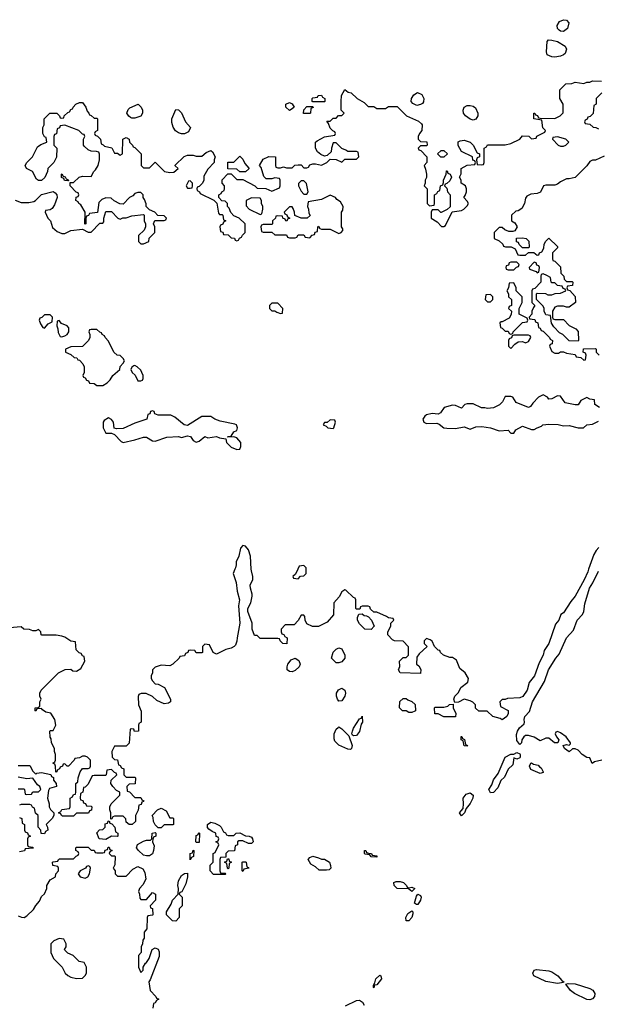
# Model space of a CAD drawing. Header units: inches. Extents: x 2769379 to 2883802, y 684208 to 828654.
# Tile 196 of 256: x 2812180 to 2816142, y 807015 to 813771. Entities that reach past the tile are written whole.
import ezdxf

# ---------------------------------------------------------------- set-up
doc = ezdxf.new("R2010")
doc.units = ezdxf.units.IN
doc.header["$MEASUREMENT"] = 0
doc.layers.add('C8810', color=7, linetype='Continuous')
doc.layers.add('C8811', color=7, linetype='Continuous')

msp = doc.modelspace()

# ---------------------------------------------------------------- linework, layer by layer
at = {"layer": 'C8810', "color": 2, "elevation": 2}
for points in [[(2813656.9, 810000), (2813644.7, 809970), (2813666, 809910), (2813670.7, 809850), (2813687.3, 809790), (2813681, 809750), (2813690.6, 809630), (2813670.8, 809530.8), (2813670, 809506), (2813659.8, 809480.2), (2813650.7, 809469.3), (2813630, 809459), (2813594, 809450), (2813530, 809418), (2813506, 809430), (2813482, 809482), (2813450, 809486), (2813434, 809470), (2813434, 809430), (2813430, 809426), (2813390, 809426), (2813382, 809442), (2813350, 809446), (2813338, 809442), (2813334, 809430), (2813318, 809422), (2813310, 809406), (2813278, 809402), (2813274, 809390), (2813231.6, 809348.4), (2813210, 809338), (2813150, 809342), (2813110, 809328), (2813092, 809310), (2813092, 809290), (2813082, 809270), (2813082, 809250), (2813090, 809234), (2813110, 809214), (2813130, 809212), (2813174, 809190), (2813214, 809110), (2813214, 809090), (2813199.6, 809080.4), (2813170, 809078), (2813120.2, 809100.2), (2813090, 809128), (2813047.3, 809147.3), (2813012.7, 809147.3), (2812998, 809142), (2812992.7, 809127.3), (2812994, 809070), (2813012.7, 809027.3), (2813014, 808950), (2812998, 808942), (2812994, 808930), (2812994, 808890), (2812968, 808888), (2812962, 808902), (2812950, 808906), (2812938, 808902), (2812930, 808806), (2812910, 808786), (2812830, 808786), (2812812, 808750), (2812814, 808710), (2812830, 808694), (2812852, 808692), (2812858, 808658), (2812870, 808654), (2812878, 808638), (2812894, 808630), (2812894, 808590), (2812910, 808574), (2812970, 808574), (2812974, 808570), (2812972.7, 808527.3), (2812930, 808526), (2812914, 808510), (2812918, 808478), (2812932.7, 808472.7), (2812970, 808434), (2813010, 808434), (2813018, 808418), (2813031.6, 808411.6), (2813030, 808406), (2813018, 808402), (2813012.7, 808387.3), (2812998, 808382), (2812991.6, 808348.4), (2812974, 808310), (2812974, 808270), (2812951.6, 808248.4), (2812930, 808248), (2812910, 808266), (2812907.3, 808287.3), (2812890, 808306), (2812830, 808306), (2812818, 808302), (2812812.7, 808287.3), (2812806, 808286), (2812806, 808330), (2812798, 808350), (2812798, 808370), (2812808, 808390), (2812866, 808450), (2812866, 808470), (2812843.1, 808483.1), (2812818, 808510), (2812806, 808530), (2812807.3, 808552.7), (2812846, 808590), (2812842, 808602), (2812830, 808606), (2812810, 808626), (2812778, 808622), (2812774, 808590), (2812770, 808586), (2812690, 808586), (2812678, 808582), (2812650, 808526), (2812630, 808506), (2812618, 808502), (2812614, 808470), (2812598, 808462), (2812594, 808430), (2812598, 808418), (2812612.7, 808412.7), (2812618, 808398), (2812632, 808392), (2812638, 808378), (2812670, 808374), (2812674, 808370), (2812672.7, 808347.3), (2812658, 808342), (2812652.7, 808327.3), (2812570, 808326), (2812550, 808306), (2812472.7, 808307.3), (2812466, 808310), (2812462, 808322), (2812446, 808330), (2812462, 808338), (2812470, 808352), (2812522, 808358), (2812526, 808370), (2812526, 808430), (2812542, 808438), (2812550, 808454), (2812562, 808458), (2812566, 808470), (2812566, 808530), (2812578, 808542), (2812582, 808570), (2812595.3, 808610), (2812610, 808634), (2812650, 808634), (2812662, 808638), (2812666, 808650), (2812666, 808690), (2812646, 808710), (2812630, 808718), (2812610, 808718), (2812590, 808706), (2812558, 808702), (2812554, 808690), (2812514, 808650), (2812506, 808650), (2812490, 808666), (2812478, 808662), (2812474, 808650), (2812458, 808642), (2812454, 808630), (2812438, 808622), (2812434, 808610), (2812427.3, 808607.3), (2812426, 808650), (2812422, 808662), (2812408, 808670), (2812422, 808678), (2812426, 808690), (2812426, 808730), (2812418, 808750), (2812418, 808770), (2812398, 808810), (2812396.4, 808836.4), (2812388.4, 808848.4), (2812386, 808890), (2812390, 808894), (2812410, 808894), (2812428, 808930), (2812422, 808970), (2812393.6, 809013.6), (2812360.4, 809020.4), (2812336.4, 809036.4), (2812330, 809046), (2812298, 809042), (2812290, 809026), (2812286, 809030), (2812286, 809050), (2812307.3, 809052.7), (2812318, 809062), (2812318, 809090), (2812328, 809110), (2812318, 809130), (2812318, 809150), (2812328, 809170), (2812446, 809290), (2812492.7, 809312.7), (2812530, 809314), (2812543.6, 809303.6), (2812570, 809302), (2812600.4, 809319.6), (2812626, 809370), (2812622, 809402), (2812610, 809406), (2812602, 809422), (2812587.3, 809427.3), (2812567.3, 809447.3), (2812562, 809502), (2812530, 809506), (2812490, 809535.3), (2812470, 809542), (2812430, 809548.7), (2812332.7, 809547.3), (2812328, 809550), (2812326, 809570), (2812310, 809586), (2812290, 809578), (2812270, 809578), (2812247.3, 809587.3), (2812208.4, 809588.4), (2812190, 809606), (2812110, 809598)], [(2816082.9, 810000), (2816076.9, 809983.1), (2816051.6, 809928.4), (2815990, 809816), (2815959.9, 809780.1), (2815910, 809702), (2815891, 809689), (2815878, 809650), (2815856, 809624), (2815810.6, 809490), (2815777.3, 809442.7), (2815770.6, 809410), (2815742.4, 809357.6), (2815710.3, 809269.7), (2815675.9, 809224.1), (2815660.5, 809170), (2815631.8, 809128.2), (2815610, 809117.2), (2815525.4, 809114.6), (2815510, 809106), (2815490, 809106), (2815474, 809090), (2815478, 809058), (2815531.6, 809031.6), (2815531.3, 809010), (2815522, 808990), (2815490, 808966), (2815476.4, 808976.4), (2815426, 808990), (2815387.3, 809027.3), (2815330, 809026), (2815307.3, 809047.3), (2815306, 809070), (2815288.4, 809088.4), (2815270, 809098), (2815230, 809108), (2815190, 809088), (2815166, 809086), (2815158, 809110), (2815166, 809130), (2815190, 809154), (2815206, 809190), (2815253.6, 809226.4), (2815258, 809250), (2815235.3, 809290), (2815200.2, 809320.2), (2815176.5, 809376.5), (2815150, 809395.3), (2815130, 809395.3), (2815086, 809410), (2815066, 809430), (2815062, 809442), (2815050, 809446), (2815026, 809470), (2815010, 809506), (2814996.4, 809516.4), (2814970, 809526), (2814954, 809510), (2814954, 809490), (2814974, 809470), (2814919.6, 809420.4), (2814903.6, 809396.4), (2814902, 809350), (2814916.9, 809336.9), (2814931.6, 809311.6), (2814930, 809286), (2814788.9, 809288.9), (2814778, 809310), (2814787.3, 809332.7), (2814786, 809370), (2814810, 809394), (2814830, 809394), (2814846, 809410), (2814847.3, 809467.3), (2814810, 809506), (2814750, 809508), (2814736.4, 809516.4), (2814706, 809550), (2814706, 809570), (2814726, 809610), (2814726, 809630), (2814746, 809650), (2814742, 809662), (2814710, 809666), (2814696.4, 809676.4), (2814630, 809706), (2814610, 809706), (2814587.3, 809727.3), (2814582, 809742), (2814570, 809746), (2814530, 809746), (2814518, 809742), (2814512.7, 809727.3), (2814490, 809726), (2814486, 809730), (2814486, 809790), (2814482, 809802), (2814470, 809806), (2814416.4, 809856.4), (2814410, 809858), (2814390, 809846), (2814372, 809810), (2814334, 809770), (2814331.6, 809688.4), (2814290, 809638), (2814230, 809608), (2814188.4, 809608.4), (2814150, 809626), (2814138, 809650), (2814136.4, 809676.4), (2814130, 809686), (2814110, 809686), (2814091.3, 809648.7), (2814062, 809618), (2814002, 809618), (2813974, 809590), (2813974, 809570), (2813978, 809558), (2813992.7, 809552.7), (2813998, 809538), (2814014, 809530), (2814011.6, 809488.4), (2813986, 809490), (2813966, 809510), (2813962, 809522), (2813950, 809526), (2813830, 809526), (2813810, 809546), (2813790, 809546), (2813775.3, 809590), (2813774, 809630), (2813744, 809710), (2813745.2, 809730), (2813766, 809770), (2813774.6, 809814.6), (2813775.3, 809830), (2813762.7, 809870), (2813761.2, 809890), (2813779, 809930), (2813779, 809950), (2813769.3, 809990), (2813768.8, 810000)], [(2814087.8, 810000), (2814072.7, 809967.3), (2814054, 809950), (2814058, 809938), (2814090, 809934), (2814107.3, 809952.7), (2814130, 809954), (2814146, 809970), (2814146, 810000)], [(2816174, 808690), (2816122, 808678), (2816108, 808668), (2816090, 808706), (2816070, 808708), (2816038, 808730), (2816010, 808758), (2815990, 808768), (2815972.7, 808767.3), (2815950, 808748.7), (2815918, 808770), (2815908.4, 808791.6), (2815930, 808798), (2815950, 808794), (2815958, 808802), (2815958, 808810), (2815928, 808850), (2815890, 808878), (2815870, 808886), (2815858, 808882), (2815854, 808870), (2815862, 808850), (2815878, 808830), (2815871.3, 808808.7), (2815848.7, 808808.7), (2815810, 808842), (2815790, 808842), (2815750, 808822), (2815710, 808849), (2815670, 808859), (2815650, 808859), (2815638, 808850), (2815624.7, 808830), (2815622, 808810), (2815610, 808798), (2815590, 808826), (2815587.3, 808867.3), (2815594.5, 808890), (2815608.3, 808911.7), (2815639.5, 808940.5), (2815642.7, 808950), (2815639.5, 808970), (2815645.1, 808990), (2815676.6, 809023.4), (2815697, 809090), (2815780.5, 809230), (2815808, 809310), (2815857.6, 809390), (2815881.7, 809418.3), (2815929.8, 809530.2), (2815978, 809582), (2816005.1, 809650), (2816039.6, 809690), (2816049.6, 809710), (2816056.6, 809763.4), (2816088.5, 809871.5), (2816112.3, 809907.7), (2816150, 809987.3)], [(2812170, 808654), (2812250, 808654), (2812270, 808614), (2812290, 808594), (2812298, 808602), (2812330, 808604.7), (2812392.7, 808592.7), (2812398, 808578), (2812412, 808572), (2812412.7, 808552.7), (2812431.3, 808530), (2812432, 808510), (2812384.7, 808495.3), (2812378, 808482), (2812371.3, 808430), (2812382, 808390), (2812382, 808370), (2812391.6, 808351.6), (2812414, 808330), (2812414, 808310), (2812402, 808290), (2812362, 808250), (2812371.6, 808231.6), (2812372, 808210), (2812358, 808202), (2812350, 808186), (2812327.3, 808187.3), (2812326, 808210), (2812306, 808230), (2812306, 808310), (2812287.3, 808327.3), (2812282, 808362), (2812267.3, 808367.3), (2812262, 808382), (2812250, 808386), (2812190, 808386), (2812178, 808382)], [(2812170, 808494), (2812210, 808494), (2812214, 808490), (2812218, 808458), (2812230, 808454), (2812262, 808458), (2812270, 808474), (2812310, 808474), (2812326, 808490), (2812318, 808510), (2812301.2, 808521.2), (2812270, 808568), (2812230, 808562), (2812170, 808574)], [(2812178, 808298), (2812194, 808290), (2812198, 808258), (2812214, 808250), (2812214, 808210), (2812218, 808198), (2812232.7, 808192.7), (2812238, 808178), (2812254, 808170), (2812238, 808162), (2812234, 808150), (2812234, 808110), (2812238, 808098), (2812270, 808094), (2812272.7, 808087.3), (2812218, 808082), (2812212.7, 808067.3), (2812178, 808062)], [(2812170, 807622), (2812192.7, 807612.7), (2812210, 807612), (2812230, 807622), (2812274.6, 807665.4), (2812290, 807694), (2812316.4, 807723.6), (2812330, 807754), (2812350, 807774), (2812366, 807810), (2812366, 807830), (2812388, 807870), (2812426, 807890), (2812428.4, 807911.6), (2812446, 807930), (2812446, 807950), (2812442, 807962), (2812407.3, 807967.3), (2812406, 807990), (2812410, 807994), (2812442, 807998), (2812446, 808010), (2812452.7, 808012.7), (2812550, 808014), (2812567.3, 808032.7), (2812582, 808038), (2812586, 808050), (2812582, 808062), (2812566, 808070), (2812566, 808090), (2812570, 808094), (2812650, 808094), (2812670, 808074), (2812690, 808074), (2812698, 808058), (2812710, 808054), (2812750, 808054), (2812762, 808058), (2812767.3, 808072.7), (2812782, 808078), (2812787.3, 808092.7), (2812792.7, 808092.7), (2812798, 808078), (2812814, 808070), (2812798, 808062), (2812794, 808050), (2812810, 808034), (2812830, 808034), (2812834, 808030), (2812832.7, 807972.7), (2812822, 807950), (2812834, 807930), (2812834, 807910), (2812850, 807894), (2812910, 807894), (2812956.4, 807943.6), (2812990, 807962), (2813024.7, 807944.7), (2813038.8, 807918.8), (2813045.4, 807874.6), (2813025.4, 807834.6), (2813002, 807810), (2812994, 807790), (2813002, 807770), (2813003.6, 807743.6), (2813010, 807734), (2813050, 807734), (2813090, 807782), (2813112, 807770), (2813112, 807730), (2813074, 807690), (2813078, 807678), (2813091.6, 807671.6), (2813094, 807630), (2813090, 807626), (2813058, 807622), (2813054, 807610), (2813052.7, 807532.7), (2813034, 807510), (2813034, 807470), (2813023.6, 807456.4), (2813022, 807430), (2813014, 807410), (2813014, 807370), (2812994, 807350), (2812994, 807270), (2813010, 807234), (2813026, 807250), (2813026, 807270), (2813042, 807298), (2813050, 807302), (2813068, 807330), (2813088.9, 807391.1), (2813110, 807402), (2813130, 807394), (2813136, 807376), (2813136, 807344), (2813076, 807184), (2813064.7, 807170), (2813074, 807110), (2813114, 807070), (2813118, 807058), (2813134, 807050), (2813118, 807042), (2813110, 807026), (2813098, 807022), (2813094, 806990)], [(2814416, 807004), (2814490, 807041), (2814510, 807044.7), (2814531, 807031), (2814542.8, 807010)]]:
    msp.add_lwpolyline(points, dxfattribs=at)
for points in [[(2814590, 809586), (2814548.4, 809588.4), (2814510, 809626), (2814498, 809650), (2814498, 809670), (2814507.3, 809692.7), (2814530, 809694), (2814543.6, 809683.6), (2814559.6, 809679.6), (2814572.7, 809672.7), (2814594, 809650), (2814612, 809610)], [(2814370, 809357.2), (2814350, 809359), (2814318, 809390), (2814330, 809432), (2814350, 809452), (2814370, 809462), (2814390, 809454), (2814411, 809411), (2814411, 809390), (2814390, 809365.2)], [(2814050, 809297.2), (2814030, 809299), (2814015.3, 809310), (2814014, 809330), (2814019, 809350), (2814042, 809378), (2814070, 809391.3), (2814094.8, 809374.8), (2814104.7, 809350), (2814098, 809330), (2814070, 809305.2)], [(2814370, 809095.3), (2814359, 809110), (2814354, 809130), (2814354, 809150), (2814366.3, 809173.7), (2814390, 809184.7), (2814410.9, 809170.9), (2814416, 809150), (2814411, 809130), (2814390, 809098)], [(2814850, 809018), (2814830, 809028), (2814806, 809030), (2814786, 809050), (2814787.3, 809092.7), (2814810, 809114), (2814830, 809114), (2814843.6, 809103.6), (2814870, 809094), (2814892, 809072), (2814894, 809030), (2814890, 809026), (2814870, 809018)], [(2815090, 808988), (2815050, 809008), (2815028.4, 809008.4), (2815026, 809050), (2815030, 809054), (2815090, 809054), (2815118, 809062), (2815128.4, 809071.6), (2815154, 809074), (2815154, 809050), (2815172, 809010), (2815170, 808988)], [(2814470, 808858), (2814462, 808862), (2814458, 808870), (2814462, 808890), (2814468.7, 808910), (2814510, 808974), (2814522, 808978), (2814530, 808992), (2814530.8, 808950), (2814522.8, 808937.2), (2814510, 808888), (2814490, 808859)], [(2814450, 808764), (2814430, 808765.2), (2814370, 808793.2), (2814341.5, 808821.5), (2814336.5, 808836.5), (2814337.2, 808870), (2814350, 808902), (2814364.7, 808915.3), (2814370, 808918), (2814390, 808904.7), (2814438, 808858), (2814461, 808790), (2814456, 808770)], [(2815250, 808786), (2815228.4, 808788.4), (2815222, 808822), (2815208, 808830), (2815207.3, 808852.7), (2815212.7, 808852.7), (2815218, 808838), (2815231.6, 808831.6), (2815238, 808798), (2815251.6, 808791.6)], [(2815590, 808698), (2815570, 808706), (2815562, 808658), (2815530, 808628.7), (2815505.4, 808574.6), (2815481, 808550), (2815459.1, 808500.9), (2815430, 808468.7), (2815410, 808465.2), (2815398, 808490), (2815418, 808522), (2815430, 808554.8), (2815461.6, 808598.4), (2815509.7, 808710.3), (2815550, 808731.3), (2815570, 808732), (2815590, 808742), (2815610, 808734), (2815614, 808730), (2815614, 808710), (2815610, 808706)], [(2815750, 808598), (2815687.3, 808627.3), (2815678, 808650), (2815686, 808670), (2815690, 808672), (2815703.6, 808663.6), (2815736, 808656), (2815744.7, 808644.7), (2815758, 808638), (2815771.3, 808611.3), (2815770, 808606)], [(2815210, 808309.2), (2815197.2, 808330), (2815221.2, 808358.8), (2815224.5, 808390), (2815221.2, 808430), (2815242.4, 808457.6), (2815270, 808467.3), (2815290, 808451.3), (2815288, 808430), (2815270, 808393.2), (2815242, 808358), (2815231.7, 808328.3)], [(2813210, 808294), (2813230, 808294), (2813234, 808290), (2813234, 808250), (2813230, 808246), (2813170, 808246), (2813150, 808226), (2813130, 808226), (2813110, 808246), (2813098, 808270), (2813096.4, 808296.4), (2813088, 808310), (2813126, 808350), (2813150, 808362), (2813183.6, 808343.6)], [(2812850, 808166), (2812810, 808168), (2812770, 808146), (2812726, 808150), (2812708, 808192), (2812727.3, 808212.7), (2812750, 808214), (2812766, 808230), (2812767.3, 808252.7), (2812782, 808258), (2812787.3, 808272.7), (2812794, 808274), (2812798, 808258), (2812812.7, 808252.7), (2812831.6, 808231.6), (2812838, 808198), (2812854, 808190), (2812854, 808170)], [(2813610, 808174), (2813650, 808174), (2813666, 808190), (2813690, 808191.3), (2813730, 808171.3), (2813754, 808170), (2813770, 808162), (2813778, 808150), (2813782, 808130), (2813770, 808118), (2813750, 808118), (2813710, 808138), (2813683.6, 808136.4), (2813674, 808130), (2813674, 808110), (2813658, 808102), (2813652.7, 808067.3), (2813610, 808066), (2813594, 808050), (2813594, 808026), (2813558, 808022), (2813554, 808010), (2813554, 807930), (2813558, 807918), (2813590, 807914), (2813594, 807910), (2813590, 807906), (2813510, 807906), (2813486, 807930), (2813486, 807970), (2813506, 807990), (2813506, 808050), (2813522, 808058), (2813546, 808110), (2813542, 808122), (2813526, 808130), (2813542, 808138), (2813546, 808150), (2813542, 808162), (2813527.3, 808167.3), (2813526, 808190), (2813500.2, 808200.2), (2813476.4, 808216.4), (2813468.4, 808228.4), (2813468, 808250), (2813490, 808264.7), (2813518, 808258), (2813550, 808242), (2813562, 808230), (2813578, 808198), (2813592, 808192), (2813598, 808178)], [(2813050, 808033.2), (2813030, 808039), (2812995.3, 808070), (2812982, 808090), (2812988.9, 808111.1), (2813030, 808134), (2813050, 808142), (2813078, 808142), (2813086, 808150), (2813088, 808190), (2813110, 808194), (2813114, 808190), (2813114, 808170), (2813098, 808162), (2813092.7, 808147.3), (2813092, 808130), (2813102, 808102), (2813098.8, 808070), (2813090, 808048.7), (2813070, 808034)], [(2813390, 808126), (2813388, 808130), (2813390, 808174), (2813402, 808178), (2813410, 808192), (2813414, 808190), (2813410, 808126)], [(2813350, 808006), (2813349, 808050), (2813366, 808054), (2813370, 808074), (2813374, 808070), (2813371.6, 808028.4), (2813358, 808022)], [(2814630, 808026), (2814590, 808028), (2814582, 808042), (2814550, 808046), (2814546, 808050), (2814546, 808070), (2814554, 808070), (2814558, 808058), (2814572, 808052), (2814594, 808050), (2814598, 808038), (2814630, 808034)], [(2813610, 807946), (2813606, 807950), (2813602, 807982), (2813586, 807990), (2813602, 807998), (2813606, 808014), (2813614, 808014), (2813618, 807998), (2813634, 807990), (2813618, 807982), (2813614, 807950)], [(2814285.4, 807934.6), (2814235.3, 807935.3), (2814210, 807958), (2814176.4, 807976.4), (2814158, 808010), (2814170, 808022), (2814190, 808031.3), (2814230, 808021), (2814250, 808011), (2814270.6, 808010.6), (2814304.7, 807990), (2814312, 807968), (2814314, 807950), (2814310, 807946), (2814302, 807938)], [(2812650, 807966), (2812638, 807962), (2812631.6, 807948.4), (2812594, 807930), (2812582, 807910), (2812594, 807890), (2812630, 807881), (2812648, 807890), (2812659, 807910), (2812666, 807950), (2812662, 807962)], [(2813710, 807926), (2813706, 807930), (2813706, 807990), (2813710, 807994), (2813730, 807994), (2813734, 807990), (2813738, 807958), (2813750, 807954), (2813751.6, 807948.4), (2813718, 807942)], [(2813250, 807586), (2813228.4, 807588.4), (2813210, 807606), (2813188, 807630), (2813188, 807650), (2813218, 807702), (2813228.7, 807730), (2813268, 807770), (2813268.7, 807810), (2813264, 807830), (2813270, 807862), (2813290, 807898), (2813310, 807912), (2813330, 807914), (2813332, 807890), (2813318.8, 807841.2), (2813292, 807788), (2813278, 807782), (2813274, 807770), (2813294, 807750), (2813294, 807690), (2813274, 807670), (2813274, 807610)], [(2814850, 807814), (2814870, 807818), (2814891.3, 807810), (2814870, 807788.7), (2814847.3, 807807.3), (2814769, 807809), (2814748, 807830), (2814746, 807850), (2814762, 807858), (2814790, 807858), (2814812, 807850), (2814834, 807830), (2814838, 807818)], [(2814901.2, 807701.2), (2814889, 807710), (2814902, 807758), (2814910, 807772), (2814930, 807762), (2814933.4, 807750), (2814930.5, 807730), (2814910, 807701.2)], [(2814830, 807588), (2814828.7, 807610), (2814842, 807638), (2814870, 807656), (2814876, 807650), (2814876.8, 807636.8), (2814870.7, 807610.7), (2814850, 807589.2)], [(2812450, 807466), (2812414, 807450), (2812394, 807430), (2812394, 807370), (2812412, 807330), (2812471.1, 807271.1), (2812492, 807230), (2812510, 807212), (2812530, 807202), (2812570, 807192), (2812610, 807194), (2812630, 807214), (2812638, 807230), (2812638, 807270), (2812622, 807302), (2812588.4, 807308.4), (2812546, 807350), (2812510, 807366), (2812490, 807386), (2812488.4, 807391.6), (2812498, 807410), (2812498, 807430), (2812482, 807462)], [(2814610, 807128.7), (2814606, 807130), (2814607.3, 807147.3), (2814616.4, 807163.6), (2814622.7, 807190), (2814650, 807214.8), (2814653.7, 807213.7), (2814658, 807210), (2814660.7, 807190), (2814630, 807148.7), (2814612.7, 807147.3)], [(2815870, 807159), (2815790, 807172), (2815706, 807210), (2815699, 807230), (2815709.4, 807250.6), (2815725.6, 807254.4), (2815810, 807244.9), (2815830, 807237.3), (2815870.5, 807210.5), (2815898, 807178), (2815912, 807170), (2815910, 807166)], [(2816090, 807046), (2816070, 807049.3), (2815985.2, 807090), (2815959.3, 807110), (2815927.3, 807152.7), (2815942.7, 807157.3), (2815990, 807155.5), (2816090, 807123.8), (2816112.2, 807112.2), (2816124.9, 807090), (2816122, 807070), (2816110, 807053.2)]]:
    msp.add_lwpolyline(points, close=True, dxfattribs=at)
at = {"layer": 'C8811', "color": 2, "elevation": 2}
for points in [[(2815910, 813689.2), (2815890, 813692.7), (2815879.5, 813699.5), (2815869.2, 813710), (2815866, 813730), (2815882.4, 813757.6), (2815910, 813770.7), (2815930, 813766.8), (2815946.8, 813750), (2815937.3, 813710)], [(2815850, 813514.5), (2815830, 813515.1), (2815799, 813530), (2815793.2, 813550), (2815798, 813622), (2815808, 813632), (2815830, 813631.3), (2815870, 813621), (2815922, 813590), (2815930.9, 813569.1), (2815921, 813539), (2815910, 813529.3), (2815890, 813520.9)], [(2814903.1, 813183.1), (2814876.4, 813196.4), (2814866, 813210), (2814868, 813230), (2814884.7, 813255.3), (2814908.4, 813271.6), (2814938, 813258), (2814951.3, 813230), (2814950, 813206), (2814943.6, 813196.4), (2814930, 813188.7)], [(2814030, 813148), (2814006, 813170), (2814006, 813190), (2814030, 813202), (2814050, 813194), (2814062, 813170), (2814050, 813158)], [(2814190, 813206), (2814186, 813210), (2814186, 813230), (2814190, 813234), (2814222, 813238), (2814228.4, 813251.6), (2814250, 813252), (2814258, 813238), (2814272, 813230), (2814274, 813210), (2814270, 813206)], [(2812950, 813095.3), (2812940.2, 813100.2), (2812928.9, 813108.9), (2812915.3, 813130), (2812924.7, 813155.3), (2812934.6, 813165.4), (2812991.6, 813191.6), (2813014, 813170), (2813022, 813150), (2813022, 813130), (2813010, 813108), (2812970, 813095.3)], [(2813290, 812988.7), (2813270, 812995.3), (2813249.2, 813009.2), (2813233.6, 813033.6), (2813224.7, 813064.7), (2813224, 813090), (2813250, 813154), (2813270, 813152), (2813290, 813132), (2813318, 813070), (2813351.3, 813030), (2813338.8, 813001.2), (2813310, 812988.7)], [(2814127.3, 813127.3), (2814128.4, 813151.6), (2814150, 813174), (2814190, 813174), (2814192.7, 813167.3), (2814178, 813162), (2814174, 813130), (2814170, 813128)], [(2815290, 813082), (2815270, 813088.7), (2815237.2, 813110), (2815225.2, 813130), (2815221.2, 813150), (2815229.1, 813170.9), (2815250, 813181), (2815270, 813182.8), (2815290, 813178), (2815306, 813166), (2815322, 813130), (2815322, 813110), (2815310, 813088)], [(2815870, 812966), (2815838, 812962), (2815834, 812950), (2815874, 812910), (2815890, 812902), (2815910, 812902), (2815926, 812910), (2815946, 812930), (2815926, 812950)], [(2815090, 812828), (2815068.4, 812828.4), (2815046, 812850), (2815070, 812874), (2815090, 812874), (2815114, 812850)], [(2813690, 812726), (2813670, 812746), (2813607.3, 812747.3), (2813607.3, 812792.7), (2813650, 812794), (2813690, 812834), (2813710, 812814), (2813723.6, 812783.6), (2813751.6, 812751.6), (2813751.6, 812748.4), (2813730, 812726)], [(2812510, 812666), (2812487.3, 812667.3), (2812482, 812682), (2812467.3, 812687.3), (2812466, 812710), (2812470, 812714), (2812478, 812698), (2812492.7, 812692.7), (2812498, 812678), (2812512.7, 812672.7), (2812514, 812666)], [(2813350, 812666), (2813338, 812662), (2813322, 812630), (2813330, 812614), (2813350, 812614), (2813362, 812618), (2813366, 812630), (2813366, 812650)], [(2814130, 812666), (2814110, 812666), (2814092.7, 812647.3), (2814092, 812630), (2814110, 812594), (2814130, 812574), (2814150, 812574), (2814158, 812590), (2814147.3, 812647.3)], [(2813770, 812548), (2813734, 812530), (2813732.7, 812492.7), (2813754, 812470), (2813830, 812434), (2813842, 812438), (2813848, 812470), (2813848, 812490), (2813838, 812510), (2813838, 812530), (2813830, 812546)], [(2814310, 812566), (2814250, 812538), (2814158, 812522), (2814154, 812490), (2814162, 812470), (2814163.6, 812443.6), (2814172, 812428), (2814152, 812408), (2814110, 812408), (2814067.3, 812427.3), (2814066, 812450), (2814056.4, 812476.4), (2814050, 812486), (2814030, 812486), (2813994, 812450), (2813998, 812438), (2814012.7, 812432.7), (2814018, 812418), (2814034, 812410), (2814018, 812402), (2814012.7, 812387.3), (2814006, 812390), (2814002, 812402), (2813986, 812410), (2813982, 812422), (2813950, 812426), (2813938, 812422), (2813934, 812410), (2813914, 812390), (2813914, 812370), (2813910, 812366), (2813850, 812366), (2813838, 812362), (2813834, 812350), (2813838, 812318), (2813850, 812314), (2813910, 812314), (2813930, 812294), (2814010, 812294), (2814018, 812278), (2814030, 812274), (2814070, 812274), (2814082, 812278), (2814090, 812294), (2814130, 812294), (2814138, 812278), (2814170, 812274), (2814187.3, 812292.7), (2814202, 812298), (2814207.3, 812312.7), (2814222, 812318), (2814226, 812350), (2814230, 812354), (2814238, 812338), (2814250, 812334), (2814310, 812334), (2814370, 812304.7), (2814386, 812310), (2814396.4, 812323.6), (2814396.4, 812336.4), (2814388, 812350), (2814388, 812450), (2814396.4, 812463.6), (2814398, 812490), (2814380.4, 812520.4), (2814356.4, 812536.4), (2814346, 812550)], [(2815630, 812206), (2815607.3, 812227.3), (2815602, 812242), (2815587.3, 812247.3), (2815587.3, 812272.7), (2815630, 812274), (2815654, 812270), (2815671.6, 812251.6), (2815674, 812210), (2815670, 812206)], [(2815590, 812106), (2815550, 812106), (2815538, 812102), (2815532.7, 812087.3), (2815518, 812082), (2815514, 812070), (2815518, 812058), (2815530, 812054), (2815570, 812054), (2815587.3, 812072.7), (2815602, 812078), (2815606, 812090)], [(2815710, 812106), (2815674, 812070), (2815678, 812058), (2815722, 812042), (2815730, 812034), (2815742, 812038), (2815746, 812070), (2815742, 812082), (2815727.3, 812087.3), (2815722, 812102)], [(2815570, 811966), (2815538, 811962), (2815534, 811930), (2815522, 811910), (2815534, 811890), (2815534, 811870), (2815554, 811850), (2815554, 811810), (2815538, 811802), (2815534, 811790), (2815554, 811770), (2815551.6, 811748.4), (2815536.9, 811723.1), (2815490, 811698), (2815482, 811698), (2815474, 811690), (2815478, 811658), (2815490, 811654), (2815510, 811634), (2815530, 811634), (2815538, 811618), (2815550, 811614), (2815562, 811618), (2815566, 811630), (2815630, 811694), (2815662, 811698), (2815666, 811710), (2815662, 811722), (2815606, 811750), (2815606, 811790), (2815626, 811830), (2815626, 811870), (2815586, 811910), (2815586, 811930)], [(2815410, 811886), (2815378, 811882), (2815374, 811850), (2815390, 811834), (2815410, 811834), (2815426, 811850), (2815426, 811870)], [(2813950, 811826), (2813910, 811826), (2813894, 811810), (2813894, 811790), (2813910, 811774), (2813930, 811774), (2813943.6, 811763.6), (2813970, 811754), (2813982, 811758), (2813986, 811790)], [(2812390, 811746), (2812350, 811746), (2812332.7, 811727.3), (2812318, 811722), (2812314, 811710), (2812323.6, 811683.6), (2812338, 811658), (2812350, 811654), (2812376.4, 811683.6), (2812402, 811698), (2812406, 811730)], [(2812450, 811706), (2812438, 811702), (2812434, 811670), (2812442, 811650), (2812443.6, 811623.6), (2812458, 811598), (2812470, 811594), (2812490, 811602), (2812506, 811610), (2812518, 811630), (2812516.4, 811656.4), (2812506, 811670), (2812467.3, 811687.3)], [(2812710, 811646), (2812670, 811646), (2812658, 811642), (2812654, 811630), (2812662, 811610), (2812662, 811590), (2812652, 811570), (2812611.1, 811528.9), (2812530, 811526), (2812494, 811510), (2812494, 811490), (2812530, 811474), (2812552.7, 811452.7), (2812571.6, 811451.6), (2812578, 811438), (2812590, 811434), (2812614, 811410), (2812622, 811390), (2812622, 811350), (2812614, 811330), (2812618, 811318), (2812630, 811314), (2812638, 811298), (2812652, 811292), (2812658, 811278), (2812690, 811274), (2812710, 811262), (2812750, 811262), (2812780.4, 811279.6), (2812800.4, 811299.6), (2812818, 811330), (2812866, 811370), (2812868.4, 811391.6), (2812890, 811414), (2812898, 811430), (2812890, 811446), (2812870, 811466), (2812848.4, 811468.4), (2812826, 811490), (2812790, 811566), (2812766, 811590), (2812762, 811602), (2812746, 811610), (2812742, 811622), (2812730, 811626)], [(2815670, 811606), (2815570, 811606), (2815558, 811602), (2815552.7, 811587.3), (2815538, 811582), (2815534, 811570), (2815534, 811530), (2815550, 811514), (2815576.4, 811543.6), (2815600.4, 811559.6), (2815630, 811562), (2815650, 811554), (2815670, 811562), (2815686, 811590), (2815682, 811602)], [(2812970, 811398), (2812963.6, 811396.4), (2812950, 811386), (2812942, 811370), (2812952, 811350), (2812971.3, 811331.3), (2812990, 811294), (2813010, 811294), (2813022, 811298), (2813026, 811310), (2813026, 811330), (2813018, 811350), (2813010, 811366), (2812986, 811390)], [(2813090, 811086), (2813078, 811082), (2813072.7, 811067.3), (2813058, 811062), (2813051, 811029), (2812970, 811002.7), (2812890, 810965.1), (2812844, 810964), (2812828.4, 810968.4), (2812824, 811010), (2812810, 811028.7), (2812790, 811038), (2812759.6, 811020.4), (2812751.6, 811008.4), (2812751.6, 810971.6), (2812770, 810934), (2812810, 810934), (2812830, 810924.7), (2812876, 810876), (2812890, 810871), (2812970, 810887.7), (2813030, 810906.8), (2813050, 810906), (2813090, 810882), (2813110, 810878), (2813190, 810906), (2813270, 810910.7), (2813290, 810904.7), (2813330, 810914.8), (2813352, 810910), (2813370, 810884.7), (2813390, 810871.3), (2813410, 810878), (2813449.4, 810910.6), (2813470, 810902.8), (2813530, 810910.5), (2813550, 810901), (2813594, 810894), (2813598, 810870), (2813630, 810838.8), (2813670, 810821), (2813690, 810824.7), (2813696.5, 810843.5), (2813697.2, 810870), (2813670, 810902), (2813650, 810909), (2813606, 810906), (2813610, 810912), (2813630, 810914), (2813650, 810942), (2813668.7, 810951.3), (2813674, 810970), (2813668, 810990), (2813656, 810996), (2813556, 811016), (2813518, 811030), (2813490, 811048), (2813430, 811048), (2813330, 810986), (2813308.7, 810990), (2813243.1, 811043.1), (2813216.4, 811056.4), (2813130, 811058), (2813107.3, 811067.3), (2813102, 811082)], [(2814310, 811026), (2814290, 811006), (2814270, 811006), (2814262, 810990), (2814282, 810982), (2814294, 810970), (2814330, 810966), (2814335.3, 810970), (2814346, 811010), (2814342, 811022)]]:
    msp.add_lwpolyline(points, close=True, dxfattribs=at)
for points in [[(2812148.4, 812531.6), (2812190, 812516), (2812243.1, 812516.9), (2812276.4, 812523.6), (2812288.9, 812531.1), (2812330, 812572), (2812410, 812592), (2812423.6, 812583.6), (2812434, 812570), (2812438, 812550), (2812419.8, 812500.2), (2812403.6, 812476.4), (2812390, 812466), (2812358, 812462), (2812354, 812450), (2812372, 812410), (2812390.9, 812390.9), (2812406, 812346), (2812436.9, 812316.9), (2812470, 812304.7), (2812490, 812304.7), (2812530, 812324.7), (2812610, 812334), (2812650, 812314), (2812670, 812314), (2812730, 812374), (2812750, 812374), (2812756.4, 812383.6), (2812758, 812410), (2812770, 812454), (2812810, 812454), (2812854, 812410), (2812870, 812402), (2812888.4, 812411.6), (2812910, 812412), (2812950, 812426), (2813030, 812434), (2813034, 812430), (2813034, 812390), (2813042, 812370), (2813042, 812350), (2813032.7, 812327.3), (2812994, 812290), (2812994, 812250), (2813010, 812234), (2813030, 812234), (2813066, 812250), (2813067.3, 812272.7), (2813106, 812310), (2813106, 812350), (2813098, 812370), (2813108, 812392), (2813170, 812394), (2813182, 812398), (2813186, 812410), (2813170, 812426), (2813127.3, 812427.3), (2813106, 812450), (2813070, 812466), (2813058, 812478), (2813048.4, 812488.4), (2813047.3, 812507.3), (2813036.4, 812536.4), (2813026, 812550), (2813026, 812570), (2813010, 812586), (2812990, 812586), (2812970, 812578), (2812956.9, 812563.1), (2812934, 812550), (2812890, 812506), (2812867.3, 812507.3), (2812828.4, 812528.4), (2812807.3, 812547.3), (2812770, 812548), (2812743.6, 812536.4), (2812723.6, 812516.4), (2812712.7, 812447.3), (2812658, 812442), (2812652, 812428), (2812638, 812422), (2812634, 812410), (2812634, 812370), (2812627.3, 812367.3), (2812628, 812450), (2812600.4, 812500.4), (2812586, 812510), (2812582, 812522), (2812566, 812530), (2812567.3, 812552.7), (2812582, 812558), (2812586, 812570), (2812582, 812582), (2812567.3, 812587.3), (2812526, 812630), (2812526, 812654), (2812550, 812654), (2812589, 812691), (2812610, 812698), (2812670, 812694), (2812688, 812730), (2812700.4, 812739.6), (2812718, 812770), (2812728, 812810), (2812727.3, 812847.3), (2812722, 812862), (2812707.3, 812867.3), (2812670, 812868), (2812650, 812878), (2812623.1, 812903.1), (2812618, 812910), (2812618, 812950), (2812626, 812970), (2812622, 812982), (2812610, 812986), (2812586, 813010), (2812490, 813046), (2812458, 813042), (2812452, 813028), (2812438, 813022), (2812431.6, 812988.4), (2812418, 812982), (2812414, 812970), (2812414, 812910), (2812434, 812890), (2812431.6, 812828.4), (2812414, 812790), (2812374, 812750), (2812371.6, 812728.4), (2812351.3, 812688.7), (2812330, 812668), (2812308.4, 812668.4), (2812296.4, 812676.4), (2812268.4, 812728.4), (2812226, 812750), (2812218, 812770), (2812228, 812790), (2812268, 812830), (2812302.7, 812897.3), (2812324.7, 812915.3), (2812366, 812930), (2812362, 812962), (2812350, 812966), (2812338, 812990), (2812338, 813030), (2812348, 813050), (2812348.4, 813091.6), (2812386, 813130), (2812434, 813130), (2812454, 813110), (2812458, 813098), (2812470, 813094), (2812482, 813098), (2812486, 813110), (2812510, 813134), (2812522, 813138), (2812530, 813154), (2812542, 813158), (2812546, 813170), (2812566, 813190), (2812590, 813202), (2812610, 813202), (2812634, 813170), (2812642, 813142), (2812654, 813130), (2812658, 813118), (2812670, 813114), (2812690, 813094), (2812710, 813094), (2812714, 813090), (2812714, 813010), (2812698, 813002), (2812694, 812990), (2812698, 812978), (2812712.7, 812972.7), (2812734, 812950), (2812738, 812918), (2812752.7, 812912.7), (2812762, 812902), (2812811.6, 812891.6), (2812830, 812854), (2812850, 812854), (2812870, 812842), (2812886, 812850), (2812888.4, 812951.6), (2812910, 812962), (2812930, 812952), (2812934, 812930), (2812954, 812910), (2812958, 812898), (2812970, 812894), (2813014, 812850), (2813014, 812770), (2813030, 812754), (2813070, 812754), (2813110, 812794), (2813174, 812730), (2813210, 812722), (2813236.4, 812723.6), (2813266, 812750), (2813247.3, 812767.3), (2813247.3, 812772.7), (2813307.3, 812832.7), (2813330, 812842), (2813370, 812842), (2813390, 812834), (2813430, 812834), (2813460.2, 812859.8), (2813490, 812874), (2813503.6, 812863.6), (2813522, 812830), (2813514, 812810), (2813514, 812790), (2813470, 812746), (2813443.6, 812696.4), (2813442, 812670), (2813434, 812650), (2813410, 812626), (2813398, 812622), (2813394, 812610), (2813398, 812598), (2813414, 812590), (2813418, 812578), (2813512.7, 812532.7), (2813532.7, 812512.7), (2813543.6, 812443.6), (2813550, 812434), (2813570, 812434), (2813574, 812430), (2813578, 812398), (2813594, 812390), (2813578, 812382), (2813572.7, 812367.3), (2813558, 812362), (2813554, 812350), (2813558, 812318), (2813572.7, 812312.7), (2813578, 812298), (2813610, 812294), (2813630, 812274), (2813652.7, 812272.7), (2813658, 812258), (2813670, 812254), (2813682, 812258), (2813687.3, 812272.7), (2813702, 812278), (2813707.3, 812292.7), (2813726, 812310), (2813726, 812370), (2813686, 812410), (2813650, 812426), (2813627.3, 812447.3), (2813618, 812478), (2813606, 812490), (2813606, 812510), (2813590, 812526), (2813567.3, 812527.3), (2813546, 812550), (2813546, 812570), (2813562, 812578), (2813566, 812590), (2813582, 812598), (2813586, 812610), (2813586, 812630), (2813568.4, 812648.4), (2813568.4, 812671.6), (2813607.3, 812712.7), (2813630, 812714), (2813670, 812674), (2813710, 812674), (2813794, 812630), (2813810, 812614), (2813867.3, 812612.7), (2813910, 812594), (2813962, 812618), (2813966, 812630), (2813966, 812670), (2813962, 812682), (2813930, 812686), (2813910, 812678), (2813870, 812678), (2813854.6, 812694.6), (2813836.4, 812756.4), (2813826, 812770), (2813850, 812814), (2813890, 812832), (2813934, 812830), (2813934, 812770), (2813938, 812758), (2813950, 812754), (2813970, 812754), (2813990, 812762), (2814010, 812754), (2814050, 812754), (2814068.4, 812771.6), (2814090, 812774), (2814110, 812774), (2814130, 812754), (2814150, 812754), (2814162, 812758), (2814170, 812774), (2814190, 812782), (2814210, 812782), (2814250, 812772), (2814286, 812790), (2814310, 812814), (2814351.6, 812811.6), (2814390, 812794), (2814410, 812814), (2814490, 812814), (2814506, 812830), (2814502, 812862), (2814490, 812866), (2814430, 812866), (2814416.4, 812876.4), (2814390, 812886), (2814350, 812926), (2814330, 812926), (2814318, 812890), (2814316, 812864), (2814290, 812838), (2814270, 812835.3), (2814244.7, 812844.7), (2814223.1, 812863.1), (2814208, 812890), (2814208, 812930), (2814220.2, 812939.8), (2814270, 812966), (2814342, 812978), (2814346, 812990), (2814342, 813002), (2814327.3, 813007.3), (2814310, 813026), (2814298, 813058), (2814286, 813074), (2814310, 813074), (2814330, 813094), (2814350, 813094), (2814367.3, 813112.7), (2814390, 813114), (2814406, 813130), (2814386, 813150), (2814386, 813210), (2814388, 813250), (2814410, 813291), (2814432.7, 813272.7), (2814454, 813270), (2814494, 813230), (2814543.6, 813203.6), (2814570, 813174), (2814610, 813174), (2814630, 813162), (2814690, 813162), (2814710, 813174), (2814770, 813174), (2814834, 813110), (2814915.3, 813075.3), (2814937.3, 813057.3), (2814941, 813050), (2814938, 813010), (2814922, 812990), (2814914, 812970), (2814914, 812950), (2814930, 812934), (2814972.7, 812932.7), (2814974, 812910), (2814970, 812906), (2814930, 812906), (2814914, 812890), (2814918, 812878), (2814932.7, 812872.7), (2814972, 812830), (2814972, 812790), (2814954, 812770), (2814964.7, 812744.7), (2814971.3, 812710), (2814971.1, 812688.9), (2814962, 812670), (2814962, 812650), (2814954, 812630), (2814974, 812610), (2814974, 812510), (2814990, 812494), (2815022, 812498), (2815026, 812510), (2815026, 812570), (2815042, 812578), (2815047.3, 812592.7), (2815062, 812598), (2815066, 812630), (2815082, 812638), (2815087.3, 812652.7), (2815088, 812670), (2815106, 812710), (2815107.3, 812732.7), (2815112.7, 812732.7), (2815118, 812718), (2815134, 812710), (2815142, 812690), (2815130, 812666), (2815110, 812646), (2815098, 812642), (2815094, 812630), (2815110, 812614), (2815114, 812590), (2815132, 812570), (2815132.7, 812487.3), (2815112.7, 812467.3), (2815071.6, 812448.4), (2815068.4, 812448.4), (2815050, 812466), (2815010, 812466), (2815002, 812450), (2815002, 812410), (2815043.6, 812383.6), (2815072.7, 812352.7), (2815090, 812352), (2815100.4, 812359.6), (2815147.3, 812452.7), (2815210, 812462), (2815226, 812470), (2815250, 812494), (2815258, 812510), (2815250, 812526), (2815226, 812550), (2815236.4, 812563.6), (2815246, 812590), (2815246, 812610), (2815238, 812630), (2815208, 812650), (2815208, 812670), (2815198, 812690), (2815207.3, 812712.7), (2815208, 812750), (2815248.4, 812771.6), (2815302, 812778), (2815306, 812790), (2815302, 812802), (2815287.3, 812807.3), (2815286, 812830), (2815210, 812866), (2815188.4, 812908.4), (2815187.3, 812932.7), (2815200.4, 812939.6), (2815230, 812944.7), (2815270.7, 812930.7), (2815291.3, 812910), (2815318, 812858), (2815334, 812850), (2815334, 812830), (2815318, 812822), (2815314, 812810), (2815318, 812778), (2815350, 812774), (2815362, 812778), (2815366, 812790), (2815366, 812890), (2815382, 812898), (2815390, 812912), (2815510, 812911.3), (2815550, 812922), (2815610, 812952), (2815630, 812974), (2815671.6, 812971.6), (2815690, 812954), (2815722, 812958), (2815728.4, 812971.6), (2815782, 812998), (2815786, 813010), (2815768.4, 813028.4), (2815762, 813082), (2815706, 813090), (2815706, 813130), (2815714, 813130), (2815718, 813118), (2815732.7, 813112.7), (2815738, 813098), (2815750, 813094), (2815850, 813092), (2815888.4, 813111.6), (2815907.3, 813132.7), (2815908, 813190), (2815886, 813230), (2815886, 813290), (2815926, 813330), (2815967.3, 813332.7), (2815990, 813342), (2816050, 813334), (2816070, 813342), (2816090, 813342), (2816109.1, 813350.9), (2816172, 813350)], [(2816174, 813270), (2816134, 813230), (2816134, 813190), (2816118, 813182), (2816112.7, 813127.3), (2816092.7, 813107.3), (2816078, 813102), (2816072.7, 813087.3), (2816058, 813082), (2816054, 813070), (2816058, 813058), (2816090, 813054), (2816112.7, 813032.7), (2816131.6, 813031.6), (2816150, 813022)], [(2816190, 812835.3), (2816130, 812808), (2816110, 812808), (2816090, 812798), (2816071.1, 812768.9), (2815990, 812688), (2815950, 812678), (2815930, 812678), (2815890, 812658), (2815870, 812642), (2815850, 812635.3), (2815790, 812635.3), (2815774, 812630), (2815752.7, 812587.3), (2815730, 812578), (2815685.4, 812574.6), (2815659.6, 812560.4), (2815650, 812546), (2815642, 812510), (2815623.6, 812476.4), (2815599.6, 812460.4), (2815583.6, 812456.4), (2815554, 812430), (2815554, 812390), (2815576.9, 812376.9), (2815592, 812350), (2815576.9, 812323.1), (2815563.6, 812316.4), (2815536.4, 812316.4), (2815508.4, 812328.4), (2815490, 812346), (2815470, 812346), (2815434, 812310), (2815434, 812270), (2815470, 812254), (2815494, 812230), (2815498, 812218), (2815512.7, 812212.7), (2815552, 812212), (2815578, 812198), (2815598, 812158), (2815610, 812154), (2815650, 812154), (2815670, 812174), (2815707.3, 812172.7), (2815730, 812154), (2815742, 812158), (2815746, 812170), (2815762, 812178), (2815776.4, 812203.6), (2815778, 812230), (2815788.4, 812251.6), (2815810, 812272), (2815870, 812214), (2815870, 812206), (2815834, 812170), (2815834, 812130), (2815838, 812118), (2815850, 812114), (2815890, 812074), (2815892.7, 812032.7), (2815912, 812010), (2815914, 811990), (2815930, 811974), (2815970, 811974), (2815974, 811970), (2815972, 811948), (2815938, 811942), (2815934, 811930), (2815938, 811918), (2815952.7, 811912.7), (2815990.9, 811870.9), (2815992, 811830), (2815950, 811798), (2815930, 811798), (2815910, 811806), (2815870, 811806), (2815850, 811798), (2815834, 811770), (2815834, 811730), (2815838, 811718), (2815850, 811714), (2815910, 811714), (2815950, 811672), (2815994, 811650), (2816011.6, 811631.6), (2816014, 811570), (2816010, 811566), (2815948.4, 811568.4), (2815906, 811610), (2815883.1, 811623.1), (2815843.1, 811663.1), (2815828.4, 811688.4), (2815822, 811742), (2815790, 811746), (2815786, 811750), (2815778, 811770), (2815778, 811790), (2815770, 811806), (2815726, 811850), (2815726, 811890), (2815730, 811894), (2815787.3, 811892.7), (2815803.6, 811883.6), (2815830, 811882), (2815852.7, 811892.7), (2815890, 811894), (2815926, 811910), (2815922, 811922), (2815907.3, 811927.3), (2815902, 811942), (2815870, 811946), (2815850, 811966), (2815830, 811966), (2815826, 811970), (2815822, 812002), (2815796.4, 812016.4), (2815770, 812026), (2815758, 812022), (2815754, 812010), (2815754, 811970), (2815712.7, 811927.3), (2815698, 811922), (2815694, 811910), (2815694, 811830), (2815714, 811810), (2815703.6, 811796.4), (2815694, 811770), (2815694, 811750), (2815674, 811730), (2815678, 811718), (2815712.7, 811712.7), (2815718, 811698), (2815734, 811690), (2815738, 811658), (2815750, 811654), (2815758, 811638), (2815770, 811634), (2815814, 811590), (2815818, 811578), (2815834, 811570), (2815832.7, 811547.3), (2815818, 811542), (2815814, 811530), (2815830, 811494), (2815850, 811482), (2815876.4, 811483.6), (2815890, 811492), (2815910, 811492), (2815930, 811482), (2815990, 811474), (2815998, 811458), (2816030, 811454), (2816050, 811434), (2816062, 811438), (2816066, 811470), (2816062, 811482), (2816046, 811490), (2816047.3, 811512.7), (2816130, 811514), (2816134, 811510), (2816134, 811490), (2816154, 811470)], [(2816158, 811110), (2816126, 811130), (2816122, 811162), (2816090, 811168), (2816070, 811178), (2816030, 811158), (2816011.1, 811128.9), (2815991, 811129), (2815922.7, 811142.7), (2815890, 811188.7), (2815870, 811189), (2815830, 811168.7), (2815810, 811168), (2815800.4, 811180.4), (2815770, 811198), (2815739.6, 811180.4), (2815699.6, 811140.4), (2815683.6, 811116.4), (2815670, 811109), (2815584.7, 811144.7), (2815562, 811182), (2815550, 811186), (2815510, 811186), (2815492, 811150), (2815471.1, 811128.9), (2815430, 811108.7), (2815390, 811102), (2815370, 811108.7), (2815348.7, 811108.7), (2815290, 811135.3), (2815250, 811135.3), (2815234, 811130), (2815210, 811106), (2815170, 811124), (2815150, 811126), (2815090.7, 811109.3), (2815066.4, 811073.6), (2815050, 811064), (2815010, 811069), (2814970, 811059), (2814958, 811050), (2814946, 811030), (2814952, 811010), (2814970, 811001), (2815042.5, 811002.5), (2815056.7, 810996.7), (2815090, 810970.8), (2815110, 810967.3), (2815170, 810964.9), (2815230, 810976.3), (2815270, 810961), (2815310, 810977.3), (2815350, 810980.7), (2815410, 810970.7), (2815470, 810951), (2815530, 810954), (2815550, 810934), (2815570, 810934), (2815583.1, 810956.9), (2815630, 810981), (2815690, 810958), (2815710, 810958), (2815730, 810971), (2815759, 810981), (2815769.4, 810990.6), (2815810, 810996), (2815873.7, 810993.7), (2815910, 810984.7), (2815950, 810986.8), (2816010, 810971), (2816048.4, 810971.6), (2816070, 810991), (2816110, 810996), (2816150, 811016.3)], [(2813768.8, 810000), (2813764, 810090), (2813750, 810134), (2813730, 810159), (2813710, 810164), (2813694, 810146), (2813682.8, 810090), (2813664.7, 810050), (2813666, 810030), (2813661, 810010), (2813656.9, 810000)], [(2816151.6, 810148.4), (2816134, 810130), (2816118.5, 810101.5), (2816082.9, 810000)], [(2814146, 810000), (2814146, 810010), (2814130, 810026), (2814098, 810022), (2814087.8, 810000)]]:
    msp.add_lwpolyline(points, dxfattribs=at)

doc.saveas('drawing.dxf')
